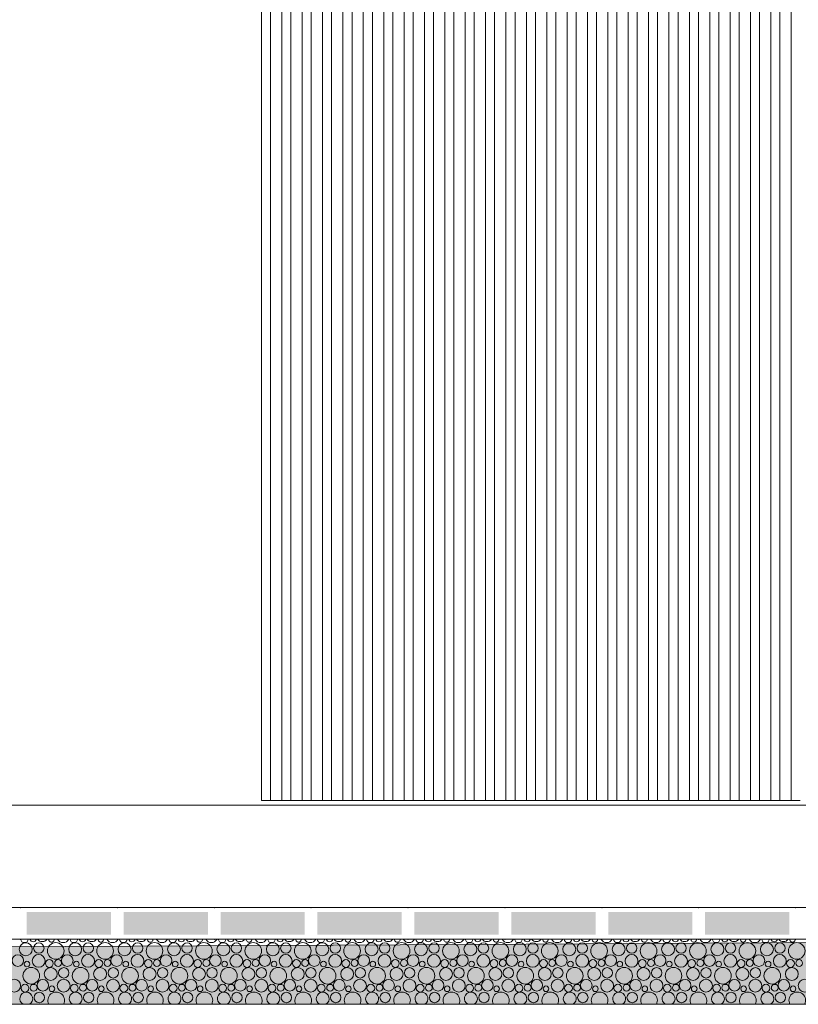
# Model space of a CAD drawing. Header units: millimetres. Extents: x -76432 to -27350, y -300 to 6935.
# Tile 46 of 75: x -43452 to -41733, y -300 to 1875. Entities that reach past the tile are written whole.
import ezdxf

# ---------------------------------------------------------------- set-up
doc = ezdxf.new("R2010")
doc.units = ezdxf.units.MM
doc.header["$MEASUREMENT"] = 0
for name, color, linetype in [('Nouveau_Charpente _ Bardage.Charp_Couv_Zinc', 7, 'Continuous'), ('Nouveau_Métal _ Bardage.Charp_Couv_Bard_Métal', 7, 'Continuous'), ('Nouveau_Terrain _ Original.Terrain', 7, 'Continuous'), ('Nouveau_VRD _ Voirie 3d.VRD', 7, 'Continuous')]:
    doc.layers.add(name, color=color, linetype=linetype)

# ---------------------------------------------------------------- blocks, each defined once
blk = doc.blocks.new('Élément de coupe_5')
at = {"layer": 'Nouveau_Métal _ Bardage.Charp_Couv_Bard_Métal', "color": 7, "linetype": 'Continuous', "lineweight": 15}
blk.add_line((-63879.282724, 140), (-33677.282724, 140), dxfattribs=at)
blk = doc.blocks.new('Élément de coupe_31')
at = {"layer": 'Nouveau_Terrain _ Original.Terrain', "linetype": 'Continuous', "lineweight": 15, "true_color": 0xf48e54}
h = blk.add_hatch(dxfattribs=at)
h.set_pattern_fill('Terre', color=33, style=0, pattern_type=2)
h.set_pattern_definition([(45, (0, 0), (-137.8858, 137.8858), []), (45, (-45.96, 45.96), (-275.7716, 275.7716), []), (45, (-91.92, 91.92), (-275.7716, 275.7716), []), (135, (-137.886, 137.886), (45.96194, 45.96194), [195, -195])])
h.paths.add_polyline_path([(-45278.9, -182.9), (-48767.2, -201.7), (-53028.5, -224.9), (-58189.7, -253), (-64406.4, -287.1), (-66736, -300), (-27349.9, -300), (-27349.9, -80.4), (-30347, -102.7), (-30687.3, -105.3), (-30979.5, -107.5), (-31257.5, -109.4), (-31550.9, -111.2), (-31862.7, -112.9), (-32189.1, -114.7), (-32526.1, -116.3), (-40248, -155.8), (-42464, -167.7)])
at = {"layer": 'Nouveau_Terrain _ Original.Terrain', "color": 7, "linetype": 'Continuous', "lineweight": 15, "flags": 128}
for points in [[(-27349.9, -80.4), (-30347, -102.7), (-30687.3, -105.3), (-30979.5, -107.5), (-31257.5, -109.4), (-31550.9, -111.2), (-31862.7, -112.9), (-32189.1, -114.7), (-32526.1, -116.3), (-40248, -155.8), (-42464, -167.7), (-45278.9, -182.9), (-48767.2, -201.7), (-53028.5, -224.9), (-58189.7, -253), (-64406.4, -287.1), (-66736, -300)], [(-27349.9, -300), (-28357.3, -300), (-28477.3, -300), (-28627.3, -300), (-28747.3, -300), (-29313.1, -300), (-64105.8, -300)]]:
    blk.add_lwpolyline(points, dxfattribs=at)
blk = doc.blocks.new('Élément de coupe_52')
at = {"layer": 'Nouveau_Charpente _ Bardage.Charp_Couv_Zinc', "color": 15, "linetype": 'Continuous', "lineweight": 15}
blk.add_line((-41838.3, 150), (-41818.3, 150), dxfattribs=at)
blk = doc.blocks.new('Élément de coupe_53')
at = {"layer": 'Nouveau_Charpente _ Bardage.Charp_Couv_Zinc', "color": 33, "linetype": 'Continuous', "lineweight": 15, "true_color": 0xc1976c}
for p, q in [((-41863.3, 3150), (-41863.3, 150)), ((-41838.3, 150), (-41838.3, 3150)), ((-41863.3, 150), (-41838.3, 150))]:
    blk.add_line(p, q, dxfattribs=at)
blk = doc.blocks.new('Élément de coupe_54')
at = {"layer": 'Nouveau_Charpente _ Bardage.Charp_Couv_Zinc', "color": 33, "linetype": 'Continuous', "lineweight": 15, "true_color": 0xc1976c}
for p, q in [((-41818.3, 3150), (-41818.3, 150)), ((-41793.3, 150), (-41793.3, 3150)), ((-41818.3, 150), (-41793.3, 150))]:
    blk.add_line(p, q, dxfattribs=at)
blk = doc.blocks.new('Élément de coupe_55')
at = {"layer": 'Nouveau_Charpente _ Bardage.Charp_Couv_Zinc', "color": 15, "linetype": 'Continuous', "lineweight": 15}
blk.add_line((-41793.3, 150), (-41773.3, 150), dxfattribs=at)
blk = doc.blocks.new('Élément de coupe_56')
at = {"layer": 'Nouveau_Charpente _ Bardage.Charp_Couv_Zinc', "color": 33, "linetype": 'Continuous', "lineweight": 15, "true_color": 0xc1976c}
for p, q in [((-41773.3, 3150), (-41773.3, 150)), ((-41748.3, 150), (-41748.3, 3150)), ((-41773.3, 150), (-41748.3, 150))]:
    blk.add_line(p, q, dxfattribs=at)
blk = doc.blocks.new('Élément de coupe_57')
at = {"layer": 'Nouveau_Charpente _ Bardage.Charp_Couv_Zinc', "color": 15, "linetype": 'Continuous', "lineweight": 15}
blk.add_line((-41748.3, 150), (-41728.3, 150), dxfattribs=at)
blk = doc.blocks.new('Élément de coupe_87')
at = {"layer": 'Nouveau_Charpente _ Bardage.Charp_Couv_Zinc', "color": 15, "linetype": 'Continuous', "lineweight": 15}
blk.add_line((-42738.3, 150), (-42718.3, 150), dxfattribs=at)
blk = doc.blocks.new('Élément de coupe_89')
at = {"layer": 'Nouveau_Charpente _ Bardage.Charp_Couv_Zinc', "color": 15, "linetype": 'Continuous', "lineweight": 15}
for p, q in [((-42918.3, 2712.8), (-42918.3, 150)), ((-42918.3, 150), (-42898.3, 150))]:
    blk.add_line(p, q, dxfattribs=at)
blk = doc.blocks.new('Élément de coupe_91')
at = {"layer": 'Nouveau_Charpente _ Bardage.Charp_Couv_Zinc', "color": 33, "linetype": 'Continuous', "lineweight": 15, "true_color": 0xc1976c}
for p, q in [((-42898.3, 3150), (-42898.3, 150)), ((-42873.3, 150), (-42873.3, 3150)), ((-42898.3, 150), (-42873.3, 150))]:
    blk.add_line(p, q, dxfattribs=at)
blk = doc.blocks.new('Élément de coupe_92')
at = {"layer": 'Nouveau_Charpente _ Bardage.Charp_Couv_Zinc', "color": 15, "linetype": 'Continuous', "lineweight": 15}
blk.add_line((-42873.3, 150), (-42853.3, 150), dxfattribs=at)
blk = doc.blocks.new('Élément de coupe_93')
at = {"layer": 'Nouveau_Charpente _ Bardage.Charp_Couv_Zinc', "color": 33, "linetype": 'Continuous', "lineweight": 15, "true_color": 0xc1976c}
for p, q in [((-42853.3, 3150), (-42853.3, 150)), ((-42828.3, 150), (-42828.3, 3150)), ((-42853.3, 150), (-42828.3, 150))]:
    blk.add_line(p, q, dxfattribs=at)
blk = doc.blocks.new('Élément de coupe_94')
at = {"layer": 'Nouveau_Charpente _ Bardage.Charp_Couv_Zinc', "color": 15, "linetype": 'Continuous', "lineweight": 15}
blk.add_line((-42828.3, 150), (-42808.3, 150), dxfattribs=at)
blk = doc.blocks.new('Élément de coupe_95')
at = {"layer": 'Nouveau_Charpente _ Bardage.Charp_Couv_Zinc', "color": 15, "linetype": 'Continuous', "lineweight": 15}
blk.add_line((-41883.3, 150), (-41863.3, 150), dxfattribs=at)
blk = doc.blocks.new('Élément de coupe_96')
at = {"layer": 'Nouveau_Charpente _ Bardage.Charp_Couv_Zinc', "color": 33, "linetype": 'Continuous', "lineweight": 15, "true_color": 0xc1976c}
for p, q in [((-42808.3, 3150), (-42808.3, 150)), ((-42783.3, 150), (-42783.3, 3150)), ((-42808.3, 150), (-42783.3, 150))]:
    blk.add_line(p, q, dxfattribs=at)
blk = doc.blocks.new('Élément de coupe_97')
at = {"layer": 'Nouveau_Charpente _ Bardage.Charp_Couv_Zinc', "color": 33, "linetype": 'Continuous', "lineweight": 15, "true_color": 0xc1976c}
for p, q in [((-41908.3, 3150), (-41908.3, 150)), ((-41883.3, 150), (-41883.3, 3150)), ((-41908.3, 150), (-41883.3, 150))]:
    blk.add_line(p, q, dxfattribs=at)
blk = doc.blocks.new('Élément de coupe_98')
at = {"layer": 'Nouveau_Charpente _ Bardage.Charp_Couv_Zinc', "color": 15, "linetype": 'Continuous', "lineweight": 15}
blk.add_line((-42783.3, 150), (-42763.3, 150), dxfattribs=at)
blk = doc.blocks.new('Élément de coupe_99')
at = {"layer": 'Nouveau_Charpente _ Bardage.Charp_Couv_Zinc', "color": 15, "linetype": 'Continuous', "lineweight": 15}
blk.add_line((-41928.3, 150), (-41908.3, 150), dxfattribs=at)
blk = doc.blocks.new('Élément de coupe_100')
at = {"layer": 'Nouveau_Charpente _ Bardage.Charp_Couv_Zinc', "color": 33, "linetype": 'Continuous', "lineweight": 15, "true_color": 0xc1976c}
for p, q in [((-42763.3, 3150), (-42763.3, 150)), ((-42738.3, 150), (-42738.3, 3150)), ((-42763.3, 150), (-42738.3, 150))]:
    blk.add_line(p, q, dxfattribs=at)
blk = doc.blocks.new('Élément de coupe_101')
at = {"layer": 'Nouveau_Charpente _ Bardage.Charp_Couv_Zinc', "color": 33, "linetype": 'Continuous', "lineweight": 15, "true_color": 0xc1976c}
for p, q in [((-41953.3, 3150), (-41953.3, 150)), ((-41928.3, 150), (-41928.3, 3150)), ((-41953.3, 150), (-41928.3, 150))]:
    blk.add_line(p, q, dxfattribs=at)
blk = doc.blocks.new('Élément de coupe_102')
at = {"layer": 'Nouveau_Charpente _ Bardage.Charp_Couv_Zinc', "color": 15, "linetype": 'Continuous', "lineweight": 15}
blk.add_line((-41973.3, 150), (-41953.3, 150), dxfattribs=at)
blk = doc.blocks.new('Élément de coupe_103')
at = {"layer": 'Nouveau_Charpente _ Bardage.Charp_Couv_Zinc', "color": 33, "linetype": 'Continuous', "lineweight": 15, "true_color": 0xc1976c}
for p, q in [((-42718.3, 3150), (-42718.3, 150)), ((-42693.3, 150), (-42693.3, 3150)), ((-42718.3, 150), (-42693.3, 150))]:
    blk.add_line(p, q, dxfattribs=at)
blk = doc.blocks.new('Élément de coupe_104')
at = {"layer": 'Nouveau_Charpente _ Bardage.Charp_Couv_Zinc', "color": 33, "linetype": 'Continuous', "lineweight": 15, "true_color": 0xc1976c}
for p, q in [((-41998.3, 3150), (-41998.3, 150)), ((-41973.3, 150), (-41973.3, 3150)), ((-41998.3, 150), (-41973.3, 150))]:
    blk.add_line(p, q, dxfattribs=at)
blk = doc.blocks.new('Élément de coupe_105')
at = {"layer": 'Nouveau_Charpente _ Bardage.Charp_Couv_Zinc', "color": 15, "linetype": 'Continuous', "lineweight": 15}
blk.add_line((-42693.3, 150), (-42673.3, 150), dxfattribs=at)
blk = doc.blocks.new('Élément de coupe_106')
at = {"layer": 'Nouveau_Charpente _ Bardage.Charp_Couv_Zinc', "color": 15, "linetype": 'Continuous', "lineweight": 15}
blk.add_line((-42018.3, 150), (-41998.3, 150), dxfattribs=at)
blk = doc.blocks.new('Élément de coupe_107')
at = {"layer": 'Nouveau_Charpente _ Bardage.Charp_Couv_Zinc', "color": 33, "linetype": 'Continuous', "lineweight": 15, "true_color": 0xc1976c}
for p, q in [((-42673.3, 3150), (-42673.3, 150)), ((-42648.3, 150), (-42648.3, 3150)), ((-42673.3, 150), (-42648.3, 150))]:
    blk.add_line(p, q, dxfattribs=at)
blk = doc.blocks.new('Élément de coupe_108')
at = {"layer": 'Nouveau_Charpente _ Bardage.Charp_Couv_Zinc', "color": 33, "linetype": 'Continuous', "lineweight": 15, "true_color": 0xc1976c}
for p, q in [((-42043.3, 3150), (-42043.3, 150)), ((-42018.3, 150), (-42018.3, 3150)), ((-42043.3, 150), (-42018.3, 150))]:
    blk.add_line(p, q, dxfattribs=at)
blk = doc.blocks.new('Élément de coupe_109')
at = {"layer": 'Nouveau_Charpente _ Bardage.Charp_Couv_Zinc', "color": 15, "linetype": 'Continuous', "lineweight": 15}
blk.add_line((-42648.3, 150), (-42628.3, 150), dxfattribs=at)
blk = doc.blocks.new('Élément de coupe_110')
at = {"layer": 'Nouveau_Charpente _ Bardage.Charp_Couv_Zinc', "color": 15, "linetype": 'Continuous', "lineweight": 15}
blk.add_line((-42063.3, 150), (-42043.3, 150), dxfattribs=at)
blk = doc.blocks.new('Élément de coupe_111')
at = {"layer": 'Nouveau_Charpente _ Bardage.Charp_Couv_Zinc', "color": 33, "linetype": 'Continuous', "lineweight": 15, "true_color": 0xc1976c}
for p, q in [((-42628.3, 3150), (-42628.3, 150)), ((-42603.3, 150), (-42603.3, 3150)), ((-42628.3, 150), (-42603.3, 150))]:
    blk.add_line(p, q, dxfattribs=at)
blk = doc.blocks.new('Élément de coupe_112')
at = {"layer": 'Nouveau_Charpente _ Bardage.Charp_Couv_Zinc', "color": 33, "linetype": 'Continuous', "lineweight": 15, "true_color": 0xc1976c}
for p, q in [((-42088.3, 3150), (-42088.3, 150)), ((-42063.3, 150), (-42063.3, 3150)), ((-42088.3, 150), (-42063.3, 150))]:
    blk.add_line(p, q, dxfattribs=at)
blk = doc.blocks.new('Élément de coupe_113')
at = {"layer": 'Nouveau_Charpente _ Bardage.Charp_Couv_Zinc', "color": 15, "linetype": 'Continuous', "lineweight": 15}
blk.add_line((-42603.3, 150), (-42583.3, 150), dxfattribs=at)
blk = doc.blocks.new('Élément de coupe_114')
at = {"layer": 'Nouveau_Charpente _ Bardage.Charp_Couv_Zinc', "color": 15, "linetype": 'Continuous', "lineweight": 15}
blk.add_line((-42108.3, 150), (-42088.3, 150), dxfattribs=at)
blk = doc.blocks.new('Élément de coupe_115')
at = {"layer": 'Nouveau_Charpente _ Bardage.Charp_Couv_Zinc', "color": 33, "linetype": 'Continuous', "lineweight": 15, "true_color": 0xc1976c}
for p, q in [((-42583.3, 3150), (-42583.3, 150)), ((-42558.3, 150), (-42558.3, 3150)), ((-42583.3, 150), (-42558.3, 150))]:
    blk.add_line(p, q, dxfattribs=at)
blk = doc.blocks.new('Élément de coupe_116')
at = {"layer": 'Nouveau_Charpente _ Bardage.Charp_Couv_Zinc', "color": 33, "linetype": 'Continuous', "lineweight": 15, "true_color": 0xc1976c}
for p, q in [((-42133.3, 3150), (-42133.3, 150)), ((-42108.3, 150), (-42108.3, 3150)), ((-42133.3, 150), (-42108.3, 150))]:
    blk.add_line(p, q, dxfattribs=at)
blk = doc.blocks.new('Élément de coupe_117')
at = {"layer": 'Nouveau_Charpente _ Bardage.Charp_Couv_Zinc', "color": 15, "linetype": 'Continuous', "lineweight": 15}
blk.add_line((-42558.3, 150), (-42538.3, 150), dxfattribs=at)
blk = doc.blocks.new('Élément de coupe_118')
at = {"layer": 'Nouveau_Charpente _ Bardage.Charp_Couv_Zinc', "color": 15, "linetype": 'Continuous', "lineweight": 15}
blk.add_line((-42153.3, 150), (-42133.3, 150), dxfattribs=at)
blk = doc.blocks.new('Élément de coupe_119')
at = {"layer": 'Nouveau_Charpente _ Bardage.Charp_Couv_Zinc', "color": 33, "linetype": 'Continuous', "lineweight": 15, "true_color": 0xc1976c}
for p, q in [((-42538.3, 3150), (-42538.3, 150)), ((-42513.3, 150), (-42513.3, 3150)), ((-42538.3, 150), (-42513.3, 150))]:
    blk.add_line(p, q, dxfattribs=at)
blk = doc.blocks.new('Élément de coupe_120')
at = {"layer": 'Nouveau_Charpente _ Bardage.Charp_Couv_Zinc', "color": 33, "linetype": 'Continuous', "lineweight": 15, "true_color": 0xc1976c}
for p, q in [((-42178.3, 3150), (-42178.3, 150)), ((-42153.3, 150), (-42153.3, 3150)), ((-42178.3, 150), (-42153.3, 150))]:
    blk.add_line(p, q, dxfattribs=at)
blk = doc.blocks.new('Élément de coupe_121')
at = {"layer": 'Nouveau_Charpente _ Bardage.Charp_Couv_Zinc', "color": 15, "linetype": 'Continuous', "lineweight": 15}
blk.add_line((-42513.3, 150), (-42493.3, 150), dxfattribs=at)
blk = doc.blocks.new('Élément de coupe_122')
at = {"layer": 'Nouveau_Charpente _ Bardage.Charp_Couv_Zinc', "color": 15, "linetype": 'Continuous', "lineweight": 15}
blk.add_line((-42198.3, 150), (-42178.3, 150), dxfattribs=at)
blk = doc.blocks.new('Élément de coupe_123')
at = {"layer": 'Nouveau_Charpente _ Bardage.Charp_Couv_Zinc', "color": 33, "linetype": 'Continuous', "lineweight": 15, "true_color": 0xc1976c}
for p, q in [((-42493.3, 3150), (-42493.3, 150)), ((-42468.3, 150), (-42468.3, 3150)), ((-42493.3, 150), (-42468.3, 150))]:
    blk.add_line(p, q, dxfattribs=at)
blk = doc.blocks.new('Élément de coupe_124')
at = {"layer": 'Nouveau_Charpente _ Bardage.Charp_Couv_Zinc', "color": 33, "linetype": 'Continuous', "lineweight": 15, "true_color": 0xc1976c}
for p, q in [((-42223.3, 3150), (-42223.3, 150)), ((-42198.3, 150), (-42198.3, 3150)), ((-42223.3, 150), (-42198.3, 150))]:
    blk.add_line(p, q, dxfattribs=at)
blk = doc.blocks.new('Élément de coupe_125')
at = {"layer": 'Nouveau_Charpente _ Bardage.Charp_Couv_Zinc', "color": 15, "linetype": 'Continuous', "lineweight": 15}
blk.add_line((-42468.3, 150), (-42448.3, 150), dxfattribs=at)
blk = doc.blocks.new('Élément de coupe_126')
at = {"layer": 'Nouveau_Charpente _ Bardage.Charp_Couv_Zinc', "color": 15, "linetype": 'Continuous', "lineweight": 15}
blk.add_line((-42243.3, 150), (-42223.3, 150), dxfattribs=at)
blk = doc.blocks.new('Élément de coupe_127')
at = {"layer": 'Nouveau_Charpente _ Bardage.Charp_Couv_Zinc', "color": 33, "linetype": 'Continuous', "lineweight": 15, "true_color": 0xc1976c}
for p, q in [((-42448.3, 3150), (-42448.3, 150)), ((-42423.3, 150), (-42423.3, 3150)), ((-42448.3, 150), (-42423.3, 150))]:
    blk.add_line(p, q, dxfattribs=at)
blk = doc.blocks.new('Élément de coupe_128')
at = {"layer": 'Nouveau_Charpente _ Bardage.Charp_Couv_Zinc', "color": 33, "linetype": 'Continuous', "lineweight": 15, "true_color": 0xc1976c}
for p, q in [((-42268.3, 3150), (-42268.3, 150)), ((-42243.3, 150), (-42243.3, 3150)), ((-42268.3, 150), (-42243.3, 150))]:
    blk.add_line(p, q, dxfattribs=at)
blk = doc.blocks.new('Élément de coupe_129')
at = {"layer": 'Nouveau_Charpente _ Bardage.Charp_Couv_Zinc', "color": 15, "linetype": 'Continuous', "lineweight": 15}
blk.add_line((-42423.3, 150), (-42403.3, 150), dxfattribs=at)
blk = doc.blocks.new('Élément de coupe_130')
at = {"layer": 'Nouveau_Charpente _ Bardage.Charp_Couv_Zinc', "color": 15, "linetype": 'Continuous', "lineweight": 15}
blk.add_line((-42288.3, 150), (-42268.3, 150), dxfattribs=at)
blk = doc.blocks.new('Élément de coupe_131')
at = {"layer": 'Nouveau_Charpente _ Bardage.Charp_Couv_Zinc', "color": 33, "linetype": 'Continuous', "lineweight": 15, "true_color": 0xc1976c}
for p, q in [((-42403.3, 3150), (-42403.3, 150)), ((-42378.3, 150), (-42378.3, 3150)), ((-42403.3, 150), (-42378.3, 150))]:
    blk.add_line(p, q, dxfattribs=at)
blk = doc.blocks.new('Élément de coupe_132')
at = {"layer": 'Nouveau_Charpente _ Bardage.Charp_Couv_Zinc', "color": 33, "linetype": 'Continuous', "lineweight": 15, "true_color": 0xc1976c}
for p, q in [((-42313.3, 3150), (-42313.3, 150)), ((-42288.3, 150), (-42288.3, 3150)), ((-42313.3, 150), (-42288.3, 150))]:
    blk.add_line(p, q, dxfattribs=at)
blk = doc.blocks.new('Élément de coupe_133')
at = {"layer": 'Nouveau_Charpente _ Bardage.Charp_Couv_Zinc', "color": 15, "linetype": 'Continuous', "lineweight": 15}
blk.add_line((-42378.3, 150), (-42358.3, 150), dxfattribs=at)
blk = doc.blocks.new('Élément de coupe_134')
at = {"layer": 'Nouveau_Charpente _ Bardage.Charp_Couv_Zinc', "color": 15, "linetype": 'Continuous', "lineweight": 15}
blk.add_line((-42333.3, 150), (-42313.3, 150), dxfattribs=at)
blk = doc.blocks.new('Élément de coupe_135')
at = {"layer": 'Nouveau_Charpente _ Bardage.Charp_Couv_Zinc', "color": 33, "linetype": 'Continuous', "lineweight": 15, "true_color": 0xc1976c}
for p, q in [((-42358.3, 3150), (-42358.3, 150)), ((-42333.3, 150), (-42333.3, 3150)), ((-42358.3, 150), (-42333.3, 150))]:
    blk.add_line(p, q, dxfattribs=at)
blk = doc.blocks.new('*X452')
at = {"layer": 'Nouveau_VRD _ Voirie 3d.VRD', "color": 33, "linetype": 'Continuous', "lineweight": 15, "true_color": 0xf48e54}
for centre, radius in [((-43438.8, -178.4), 14.3), ((-43410, -175.8), 11.5), ((-43372.7, -182.2), 18.4), ((-43329.7, -178.4), 14.3), ((-43300.9, -175.8), 11.5), ((-43263.6, -182.2), 18.4), ((-43220.6, -178.4), 14.3), ((-43191.7, -175.8), 11.5), ((-43154.5, -182.2), 18.4), ((-43111.4, -178.4), 14.3), ((-43082.6, -175.8), 11.5), ((-43045.4, -182.2), 18.4), ((-43002.3, -178.4), 14.3), ((-42973.5, -175.8), 11.5), ((-42936.3, -182.2), 18.4), ((-42893.2, -178.4), 14.3), ((-42864.4, -175.8), 11.5), ((-42827.2, -182.2), 18.4), ((-42784.1, -178.4), 14.3), ((-42755.3, -175.8), 11.5), ((-42718.1, -182.2), 18.4), ((-42675, -178.4), 14.3), ((-42646.2, -175.8), 11.5), ((-42608.9, -182.2), 18.4), ((-42565.9, -178.4), 14.3), ((-42537.1, -175.8), 11.5), ((-42499.8, -182.2), 18.4), ((-42456.8, -178.4), 14.3), ((-42428, -175.8), 11.5), ((-42390.7, -182.2), 18.4), ((-42347.7, -178.4), 14.3), ((-42318.8, -175.8), 11.5), ((-42281.6, -182.2), 18.4), ((-42238.5, -178.4), 14.3), ((-42209.7, -175.8), 11.5), ((-42172.5, -182.2), 18.4), ((-42129.4, -178.4), 14.3), ((-42100.6, -175.8), 11.5), ((-42063.4, -182.2), 18.4), ((-42020.3, -178.4), 14.3), ((-41991.5, -175.8), 11.5), ((-41954.3, -182.2), 18.4), ((-41911.2, -178.4), 14.3), ((-41882.4, -175.8), 11.5), ((-41845.2, -182.2), 18.4), ((-41802.1, -178.4), 14.3), ((-41773.3, -175.8), 11.5), ((-41736.1, -182.2), 18.4), ((-43456.3, -203.4), 12.8), ((-43410.3, -204.1), 14.2), ((-43347.2, -203.4), 12.8), ((-43301.2, -204.1), 14.2), ((-43238.1, -203.4), 12.8), ((-43192, -204.1), 14.2), ((-43129, -203.4), 12.8), ((-43082.9, -204.1), 14.2), ((-43019.9, -203.4), 12.8), ((-42973.8, -204.1), 14.2), ((-42910.8, -203.4), 12.8), ((-42864.7, -204.1), 14.2), ((-42801.6, -203.4), 12.8), ((-42755.6, -204.1), 14.2), ((-42692.5, -203.4), 12.8), ((-42646.5, -204.1), 14.2), ((-42583.4, -203.4), 12.8), ((-42537.4, -204.1), 14.2), ((-42474.3, -203.4), 12.8), ((-42428.3, -204.1), 14.2), ((-42365.2, -203.4), 12.8), ((-42319.1, -204.1), 14.2), ((-42256.1, -203.4), 12.8), ((-42210, -204.1), 14.2), ((-42147, -203.4), 12.8), ((-42100.9, -204.1), 14.2), ((-42037.9, -203.4), 12.8), ((-41991.8, -204.1), 14.2), ((-41928.7, -203.4), 12.8), ((-41882.7, -204.1), 14.2), ((-41819.6, -203.4), 12.8), ((-41773.6, -204.1), 14.2), ((-43436.1, -211.1), 6.2), ((-43386.6, -209.8), 8.58), ((-43367.4, -208.8), 7.52), ((-43327, -211.1), 6.2), ((-43277.5, -209.8), 8.58), ((-43258.3, -208.8), 7.52), ((-43217.9, -211.1), 6.2), ((-43168.3, -209.8), 8.58), ((-43149.2, -208.8), 7.52), ((-43108.8, -211.1), 6.2), ((-43059.2, -209.8), 8.58), ((-43040.1, -208.8), 7.52), ((-42999.7, -211.1), 6.2), ((-42950.1, -209.8), 8.58), ((-42931, -208.8), 7.52), ((-42890.5, -211.1), 6.2), ((-42841, -209.8), 8.58), ((-42821.9, -208.8), 7.52), ((-42781.4, -211.1), 6.2), ((-42731.9, -209.8), 8.58), ((-42712.7, -208.8), 7.52), ((-42672.3, -211.1), 6.2), ((-42622.8, -209.8), 8.58), ((-42603.6, -208.8), 7.52), ((-42563.2, -211.1), 6.2), ((-42513.7, -209.8), 8.58), ((-42494.5, -208.8), 7.52), ((-42454.1, -211.1), 6.2), ((-42404.6, -209.8), 8.58), ((-42385.4, -208.8), 7.52), ((-42345, -211.1), 6.2), ((-42295.4, -209.8), 8.58), ((-42276.3, -208.8), 7.52), ((-42235.9, -211.1), 6.2), ((-42186.3, -209.8), 8.58), ((-42167.2, -208.8), 7.52), ((-42126.8, -211.1), 6.2), ((-42077.2, -209.8), 8.58), ((-42058.1, -208.8), 7.52), ((-42017.6, -211.1), 6.2), ((-41968.1, -209.8), 8.58), ((-41949, -208.8), 7.52), ((-41908.5, -211.1), 6.2), ((-41859, -209.8), 8.58), ((-41839.8, -208.8), 7.52), ((-41799.4, -211.1), 6.2), ((-41749.9, -209.8), 8.58), ((-41730.7, -208.8), 7.52), ((-43426.7, -236.8), 18.4), ((-43383.7, -233), 14.3), ((-43354.9, -230.4), 11.5), ((-43317.6, -236.8), 18.4), ((-43274.6, -233), 14.3), ((-43245.7, -230.4), 11.5), ((-43208.5, -236.8), 18.4), ((-43165.4, -233), 14.3), ((-43136.6, -230.4), 11.5), ((-43099.4, -236.8), 18.4), ((-43056.3, -233), 14.3), ((-43027.5, -230.4), 11.5), ((-42990.3, -236.8), 18.4), ((-42947.2, -233), 14.3), ((-42918.4, -230.4), 11.5), ((-42881.2, -236.8), 18.4), ((-42838.1, -233), 14.3), ((-42809.3, -230.4), 11.5), ((-42772.1, -236.8), 18.4), ((-42729, -233), 14.3), ((-42700.2, -230.4), 11.5), ((-42662.9, -236.8), 18.4), ((-42619.9, -233), 14.3), ((-42591.1, -230.4), 11.5), ((-42553.8, -236.8), 18.4), ((-42510.8, -233), 14.3), ((-42482, -230.4), 11.5), ((-42444.7, -236.8), 18.4), ((-42401.7, -233), 14.3), ((-42372.8, -230.4), 11.5), ((-42335.6, -236.8), 18.4), ((-42292.5, -233), 14.3), ((-42263.7, -230.4), 11.5), ((-42226.5, -236.8), 18.4), ((-42183.4, -233), 14.3), ((-42154.6, -230.4), 11.5), ((-42117.4, -236.8), 18.4), ((-42074.3, -233), 14.3), ((-42045.5, -230.4), 11.5), ((-42008.3, -236.8), 18.4), ((-41965.2, -233), 14.3), ((-41936.4, -230.4), 11.5), ((-41899.2, -236.8), 18.4), ((-41856.1, -233), 14.3), ((-41827.3, -230.4), 11.5), ((-41790.1, -236.8), 18.4), ((-41747, -233), 14.3), ((-43464.3, -258.7), 14.2), ((-43440.6, -264.4), 8.58), ((-43421.4, -263.4), 7.52), ((-43401.2, -258), 12.8), ((-43381, -265.7), 6.2), ((-43355.2, -258.7), 14.2), ((-43331.5, -264.4), 8.58), ((-43312.3, -263.4), 7.52), ((-43292.1, -258), 12.8), ((-43271.9, -265.7), 6.2), ((-43246, -258.7), 14.2), ((-43222.3, -264.4), 8.58), ((-43203.2, -263.4), 7.52), ((-43183, -258), 12.8), ((-43162.8, -265.7), 6.2), ((-43136.9, -258.7), 14.2), ((-43113.2, -264.4), 8.58), ((-43094.1, -263.4), 7.52), ((-43073.9, -258), 12.8), ((-43053.7, -265.7), 6.2), ((-43027.8, -258.7), 14.2), ((-43004.1, -264.4), 8.58), ((-42985, -263.4), 7.52), ((-42964.8, -258), 12.8), ((-42944.5, -265.7), 6.2), ((-42918.7, -258.7), 14.2), ((-42895, -264.4), 8.58), ((-42875.9, -263.4), 7.52), ((-42855.6, -258), 12.8), ((-42835.4, -265.7), 6.2), ((-42809.6, -258.7), 14.2), ((-42785.9, -264.4), 8.58), ((-42766.7, -263.4), 7.52), ((-42746.5, -258), 12.8), ((-42726.3, -265.7), 6.2), ((-42700.5, -258.7), 14.2), ((-42676.8, -264.4), 8.58), ((-42657.6, -263.4), 7.52), ((-42637.4, -258), 12.8), ((-42617.2, -265.7), 6.2), ((-42591.4, -258.7), 14.2), ((-42567.7, -264.4), 8.58), ((-42548.5, -263.4), 7.52), ((-42528.3, -258), 12.8), ((-42508.1, -265.7), 6.2), ((-42482.3, -258.7), 14.2), ((-42458.6, -264.4), 8.58), ((-42439.4, -263.4), 7.52), ((-42419.2, -258), 12.8), ((-42399, -265.7), 6.2), ((-42373.1, -258.7), 14.2), ((-42349.4, -264.4), 8.58), ((-42330.3, -263.4), 7.52), ((-42310.1, -258), 12.8), ((-42289.9, -265.7), 6.2), ((-42264, -258.7), 14.2), ((-42240.3, -264.4), 8.58), ((-42221.2, -263.4), 7.52), ((-42201, -258), 12.8), ((-42180.8, -265.7), 6.2), ((-42154.9, -258.7), 14.2), ((-42131.2, -264.4), 8.58), ((-42112.1, -263.4), 7.52), ((-42091.9, -258), 12.8), ((-42071.6, -265.7), 6.2), ((-42045.8, -258.7), 14.2), ((-42022.1, -264.4), 8.58), ((-42003, -263.4), 7.52), ((-41982.7, -258), 12.8), ((-41962.5, -265.7), 6.2), ((-41936.7, -258.7), 14.2), ((-41913, -264.4), 8.58), ((-41893.8, -263.4), 7.52), ((-41873.6, -258), 12.8), ((-41853.4, -265.7), 6.2), ((-41827.6, -258.7), 14.2), ((-41803.9, -264.4), 8.58), ((-41784.7, -263.4), 7.52), ((-41764.5, -258), 12.8), ((-41744.3, -265.7), 6.2), ((-41718.5, -258.7), 14.2), ((-43408.9, -285), 11.5), ((-43299.7, -285), 11.5), ((-43190.6, -285), 11.5), ((-43081.5, -285), 11.5), ((-42972.4, -285), 11.5), ((-42863.3, -285), 11.5), ((-42754.2, -285), 11.5), ((-42645.1, -285), 11.5), ((-42536, -285), 11.5), ((-42426.8, -285), 11.5), ((-42317.7, -285), 11.5), ((-42208.6, -285), 11.5), ((-42099.5, -285), 11.5), ((-41990.4, -285), 11.5), ((-41881.3, -285), 11.5), ((-41772.2, -285), 11.5)]:
    blk.add_circle(centre, radius, dxfattribs=at)
for centre, radius, start, end in [((-43441.7, -155.2), 8.58, 187.2196, 352.7804), ((-43422.5, -154.2), 7.52, 196.5415, 343.4585), ((-43402.3, -148.8), 12.8, 215.763, 324.237), ((-43382.1, -156.5), 6.2, 178.4685, 1.5315), ((-43356.3, -149.5), 14.2, 208.6751, 331.3249), ((-43332.6, -155.2), 8.58, 187.2196, 352.7804), ((-43313.4, -154.2), 7.52, 196.5415, 343.4585), ((-43293.2, -148.8), 12.8, 215.763, 324.237), ((-43273, -156.5), 6.2, 178.4685, 1.5315), ((-43247.2, -149.5), 14.2, 208.6751, 331.3249), ((-43223.5, -155.2), 8.58, 187.2196, 352.7804), ((-43204.3, -154.2), 7.52, 196.5415, 343.4585), ((-43184.1, -148.8), 12.8, 215.763, 324.237), ((-43163.9, -156.5), 6.2, 178.4685, 1.5315), ((-43138, -149.5), 14.2, 208.6751, 331.3249), ((-43114.3, -155.2), 8.58, 187.2196, 352.7804), ((-43095.2, -154.2), 7.52, 196.5415, 343.4585), ((-43075, -148.8), 12.8, 215.763, 324.237), ((-43054.8, -156.5), 6.2, 178.4685, 1.5315), ((-43028.9, -149.5), 14.2, 208.6751, 331.3249), ((-43005.2, -155.2), 8.58, 187.2196, 352.7804), ((-42986.1, -154.2), 7.52, 196.5415, 343.4585), ((-42965.9, -148.8), 12.8, 215.763, 324.237), ((-42945.7, -156.5), 6.2, 178.4685, 1.5315), ((-42919.8, -149.5), 14.2, 208.6751, 331.3249), ((-42896.1, -155.2), 8.58, 187.2196, 352.7804), ((-42877, -154.2), 7.52, 196.5415, 343.4585), ((-42856.8, -148.8), 12.8, 215.763, 324.237), ((-42836.5, -156.5), 6.2, 178.4685, 1.5315), ((-42810.7, -149.5), 14.2, 208.6751, 331.3249), ((-42787, -155.2), 8.58, 187.2196, 352.7804), ((-42767.9, -154.2), 7.52, 196.5415, 343.4585), ((-42747.6, -148.8), 12.8, 215.763, 324.237), ((-42727.4, -156.5), 6.2, 178.4685, 1.5315), ((-42701.6, -149.5), 14.2, 208.6751, 331.3249), ((-42677.9, -155.2), 8.58, 187.2196, 352.7804), ((-42658.7, -154.2), 7.52, 196.5415, 343.4585), ((-42638.5, -148.8), 12.8, 215.763, 324.237), ((-42618.3, -156.5), 6.2, 178.4685, 1.5315), ((-42592.5, -149.5), 14.2, 208.6751, 331.3249), ((-42568.8, -155.2), 8.58, 187.2196, 352.7804), ((-42549.6, -154.2), 7.52, 196.5415, 343.4585), ((-42529.4, -148.8), 12.8, 215.763, 324.237), ((-42509.2, -156.5), 6.2, 178.4685, 1.5315), ((-42483.4, -149.5), 14.2, 208.6751, 331.3249), ((-42459.7, -155.2), 8.58, 187.2196, 352.7804), ((-42440.5, -154.2), 7.52, 196.5415, 343.4585), ((-42420.3, -148.8), 12.8, 215.763, 324.237), ((-42400.1, -156.5), 6.2, 178.4685, 1.5315), ((-42374.3, -149.5), 14.2, 208.6751, 331.3249), ((-42350.6, -155.2), 8.58, 187.2196, 352.7804), ((-42331.4, -154.2), 7.52, 196.5415, 343.4585), ((-42311.2, -148.8), 12.8, 215.763, 324.237), ((-42291, -156.5), 6.2, 178.4685, 1.5315), ((-42265.1, -149.5), 14.2, 208.6751, 331.3249), ((-42241.4, -155.2), 8.58, 187.2196, 352.7804), ((-42222.3, -154.2), 7.52, 196.5415, 343.4585), ((-42202.1, -148.8), 12.8, 215.763, 324.237), ((-42181.9, -156.5), 6.2, 178.4685, 1.5315), ((-42156, -149.5), 14.2, 208.6751, 331.3249), ((-42132.3, -155.2), 8.58, 187.2196, 352.7804), ((-42113.2, -154.2), 7.52, 196.5415, 343.4585), ((-42093, -148.8), 12.8, 215.763, 324.237), ((-42072.8, -156.5), 6.2, 178.4685, 1.5315), ((-42046.9, -149.5), 14.2, 208.6751, 331.3249), ((-42023.2, -155.2), 8.58, 187.2196, 352.7804), ((-42004.1, -154.2), 7.52, 196.5415, 343.4585), ((-41983.9, -148.8), 12.8, 215.763, 324.237), ((-41963.6, -156.5), 6.2, 178.4685, 1.5315), ((-41937.8, -149.5), 14.2, 208.6751, 331.3249), ((-41914.1, -155.2), 8.58, 187.2196, 352.7804), ((-41895, -154.2), 7.52, 196.5415, 343.4585), ((-41874.7, -148.8), 12.8, 215.763, 324.237), ((-41854.5, -156.5), 6.2, 178.4685, 1.5315), ((-41828.7, -149.5), 14.2, 208.6751, 331.3249), ((-41805, -155.2), 8.58, 187.2196, 352.7804), ((-41785.8, -154.2), 7.52, 196.5415, 343.4585), ((-41765.6, -148.8), 12.8, 215.763, 324.237), ((-41745.4, -156.5), 6.2, 178.4685, 1.5315), ((-43437.7, -287.6), 14.3, 300.1222, 239.8778), ((-43371.6, -291.4), 18.4, 331.9273, 208.0727), ((-43328.6, -287.6), 14.3, 300.1222, 239.8778), ((-43262.5, -291.4), 18.4, 331.9273, 208.0727), ((-43219.4, -287.6), 14.3, 300.1222, 239.8778), ((-43153.4, -291.4), 18.4, 331.9273, 208.0727), ((-43110.3, -287.6), 14.3, 300.1222, 239.8778), ((-43044.3, -291.4), 18.4, 331.9273, 208.0727), ((-43001.2, -287.6), 14.3, 300.1222, 239.8778), ((-42935.2, -291.4), 18.4, 331.9273, 208.0727), ((-42892.1, -287.6), 14.3, 300.1222, 239.8778), ((-42826.1, -291.4), 18.4, 331.9273, 208.0727), ((-42783, -287.6), 14.3, 300.1222, 239.8778), ((-42716.9, -291.4), 18.4, 331.9273, 208.0727), ((-42673.9, -287.6), 14.3, 300.1222, 239.8778), ((-42607.8, -291.4), 18.4, 331.9273, 208.0727), ((-42564.8, -287.6), 14.3, 300.1222, 239.8778), ((-42498.7, -291.4), 18.4, 331.9273, 208.0727), ((-42455.7, -287.6), 14.3, 300.1222, 239.8778), ((-42389.6, -291.4), 18.4, 331.9273, 208.0727), ((-42346.5, -287.6), 14.3, 300.1222, 239.8778), ((-42280.5, -291.4), 18.4, 331.9273, 208.0727), ((-42237.4, -287.6), 14.3, 300.1222, 239.8778), ((-42171.4, -291.4), 18.4, 331.9273, 208.0727), ((-42128.3, -287.6), 14.3, 300.1222, 239.8778), ((-42062.3, -291.4), 18.4, 331.9273, 208.0727), ((-42019.2, -287.6), 14.3, 300.1222, 239.8778), ((-41953.2, -291.4), 18.4, 331.9273, 208.0727), ((-41910.1, -287.6), 14.3, 300.1222, 239.8778), ((-41844.1, -291.4), 18.4, 331.9273, 208.0727), ((-41801, -287.6), 14.3, 300.1222, 239.8778), ((-41734.9, -291.4), 18.4, 331.9273, 208.0727), ((-43409.2, -313.3), 14.2, 69.3886, 110.6114), ((-43346.1, -312.6), 12.8, 81.7675, 98.2325), ((-43300, -313.3), 14.2, 69.3886, 110.6114), ((-43237, -312.6), 12.8, 81.7675, 98.2325), ((-43190.9, -313.3), 14.2, 69.3886, 110.6114), ((-43127.9, -312.6), 12.8, 81.7675, 98.2325), ((-43081.8, -313.3), 14.2, 69.3886, 110.6114), ((-43018.8, -312.6), 12.8, 81.7675, 98.2325), ((-42972.7, -313.3), 14.2, 69.3886, 110.6114), ((-42909.6, -312.6), 12.8, 81.7675, 98.2325), ((-42863.6, -313.3), 14.2, 69.3886, 110.6114), ((-42800.5, -312.6), 12.8, 81.7675, 98.2325), ((-42754.5, -313.3), 14.2, 69.3886, 110.6114), ((-42691.4, -312.6), 12.8, 81.7675, 98.2325), ((-42645.4, -313.3), 14.2, 69.3886, 110.6114), ((-42582.3, -312.6), 12.8, 81.7675, 98.2325), ((-42536.3, -313.3), 14.2, 69.3886, 110.6114), ((-42473.2, -312.6), 12.8, 81.7675, 98.2325), ((-42427.1, -313.3), 14.2, 69.3886, 110.6114), ((-42364.1, -312.6), 12.8, 81.7675, 98.2325), ((-42318, -313.3), 14.2, 69.3886, 110.6114), ((-42255, -312.6), 12.8, 81.7675, 98.2325), ((-42208.9, -313.3), 14.2, 69.3886, 110.6114), ((-42145.9, -312.6), 12.8, 81.7675, 98.2325), ((-42099.8, -313.3), 14.2, 69.3886, 110.6114), ((-42036.7, -312.6), 12.8, 81.7675, 98.2325), ((-41990.7, -313.3), 14.2, 69.3886, 110.6114), ((-41927.6, -312.6), 12.8, 81.7675, 98.2325), ((-41881.6, -313.3), 14.2, 69.3886, 110.6114), ((-41818.5, -312.6), 12.8, 81.7675, 98.2325), ((-41772.5, -313.3), 14.2, 69.3886, 110.6114)]:
    blk.add_arc(centre, radius, start, end, dxfattribs=at)
blk = doc.blocks.new('*X453')
at = {"layer": 'Nouveau_VRD _ Voirie 3d.VRD', "linetype": 'Continuous', "lineweight": 15, "true_color": 0xb5b5b5}
for points in [[(-43436.7, -96.3), (-43436.7, -146.3), (-43250.6, -146.3), (-43250.6, -96.3)], [(-43222.6, -96.3), (-43222.6, -146.3), (-43036.6, -146.3), (-43036.6, -96.3)], [(-43008.6, -96.3), (-43008.6, -146.3), (-42822.6, -146.3), (-42822.6, -96.3)], [(-42794.6, -96.3), (-42794.6, -146.3), (-42608.5, -146.3), (-42608.5, -96.3)], [(-42580.5, -96.3), (-42580.5, -146.3), (-42394.5, -146.3), (-42394.5, -96.3)], [(-42366.5, -96.3), (-42366.5, -146.3), (-42180.4, -146.3), (-42180.4, -96.3)], [(-42152.4, -96.3), (-42152.4, -146.3), (-41966.4, -146.3), (-41966.4, -96.3)], [(-41938.4, -96.3), (-41938.4, -146.3), (-41752.3, -146.3), (-41752.3, -96.3)]]:
    blk.add_hatch(color=253, dxfattribs=at).paths.add_polyline_path(points)
at = {"layer": 'Nouveau_VRD _ Voirie 3d.VRD', "color": 253, "linetype": 'Continuous', "lineweight": 15, "true_color": 0xb5b5b5}
for p in [(-43450.7, -86.3), (-43236.6, -86.3), (-43022.6, -86.3), (-42808.6, -86.3), (-42594.5, -86.3), (-42380.5, -86.3), (-42166.4, -86.3), (-41952.4, -86.3), (-41738.3, -86.3), (-43450.7, -156.3), (-43236.6, -156.3), (-43022.6, -156.3), (-42808.6, -156.3), (-42594.5, -156.3), (-42380.5, -156.3), (-42166.4, -156.3), (-41952.4, -156.3), (-41738.3, -156.3)]:
    blk.add_point(p, dxfattribs=at)
blk = doc.blocks.new('Élément de coupe_449')
at = {"layer": 'Nouveau_VRD _ Voirie 3d.VRD', "color": 7, "linetype": 'Continuous', "lineweight": 15}
for p, q in [((-29313.1, -86.3), (-64106.1, -86.3)), ((-29313.1, -156.3), (-64106.2, -156.3))]:
    blk.add_line(p, q, dxfattribs=at)
at = {"layer": 'Nouveau_VRD _ Voirie 3d.VRD', "lineweight": 0}
for name in ['*X453', '*X452']:
    blk.add_blockref(name, (0, 0), dxfattribs=at)

msp = doc.modelspace()

# ---------------------------------------------------------------- block references
at = {"layer": 'Nouveau_Charpente _ Bardage.Charp_Couv_Zinc', "lineweight": 0}
for name in ['Élément de coupe_89', 'Élément de coupe_91', 'Élément de coupe_92', 'Élément de coupe_93', 'Élément de coupe_94', 'Élément de coupe_96', 'Élément de coupe_98', 'Élément de coupe_100', 'Élément de coupe_87', 'Élément de coupe_103', 'Élément de coupe_105', 'Élément de coupe_107', 'Élément de coupe_109', 'Élément de coupe_111', 'Élément de coupe_113', 'Élément de coupe_115', 'Élément de coupe_117', 'Élément de coupe_119', 'Élément de coupe_121', 'Élément de coupe_123', 'Élément de coupe_125', 'Élément de coupe_127', 'Élément de coupe_129', 'Élément de coupe_131', 'Élément de coupe_133', 'Élément de coupe_135', 'Élément de coupe_134', 'Élément de coupe_132', 'Élément de coupe_130', 'Élément de coupe_128', 'Élément de coupe_126', 'Élément de coupe_124', 'Élément de coupe_122', 'Élément de coupe_120', 'Élément de coupe_118', 'Élément de coupe_116', 'Élément de coupe_114', 'Élément de coupe_112', 'Élément de coupe_110', 'Élément de coupe_108', 'Élément de coupe_106', 'Élément de coupe_104', 'Élément de coupe_102', 'Élément de coupe_101', 'Élément de coupe_99', 'Élément de coupe_97', 'Élément de coupe_95', 'Élément de coupe_53', 'Élément de coupe_52', 'Élément de coupe_54', 'Élément de coupe_55', 'Élément de coupe_56', 'Élément de coupe_57']:
    msp.add_blockref(name, (0, 0), dxfattribs=at)
at = {"layer": 'Nouveau_Métal _ Bardage.Charp_Couv_Bard_Métal', "lineweight": 0}
msp.add_blockref('Élément de coupe_5', (0, 0), dxfattribs=at)
at = {"layer": 'Nouveau_Terrain _ Original.Terrain', "lineweight": 0}
msp.add_blockref('Élément de coupe_31', (0, 0), dxfattribs=at)
at = {"layer": 'Nouveau_VRD _ Voirie 3d.VRD', "lineweight": 0}
msp.add_blockref('Élément de coupe_449', (0, 0), dxfattribs=at)

doc.saveas('drawing.dxf')
